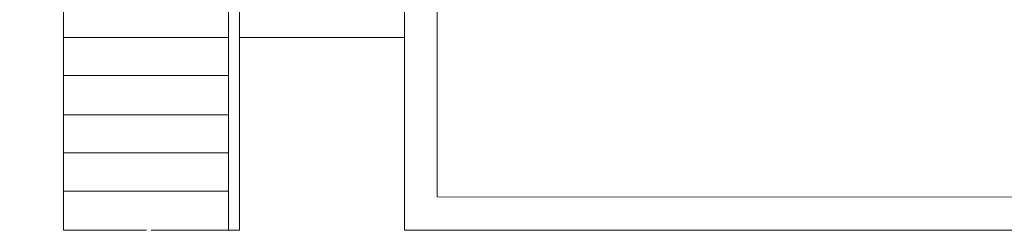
# Model space of a CAD drawing. Header units: centimetres. Extents: x -17621 to 77377, y -18613 to 66.
# Tile 45 of 173: x 7152 to 8046, y -14477 to -14286. Entities that reach past the tile are written whole.
import ezdxf

# ---------------------------------------------------------------- set-up
doc = ezdxf.new("R2010")
doc.units = ezdxf.units.CM
doc.layers.add('PDF2_A250 SCHODY', color=7, linetype='Continuous')
doc.layers.add('PDF2_WIDOKOWA', color=7, linetype='Continuous')

msp = doc.modelspace()

# ---------------------------------------------------------------- linework, layer by layer
at = {"layer": 'PDF2_A250 SCHODY', "lineweight": 5}
for points in [[(7191.73, -13868.58), (7191.73, -14477.33), (7267.08, -14477.33)], [(7191.73, -14302.07), (7341.59, -14302.07)], [(7351.75, -14302.07), (7501.61, -14302.07)], [(7191.73, -14336.78), (7341.59, -14336.78)], [(7191.73, -14372.34), (7341.59, -14372.34)], [(7191.73, -14407.06), (7341.59, -14407.06)], [(7191.73, -14441.77), (7341.59, -14441.77)], [(7271.31, -14477.33), (7346.67, -14477.33)]]:
    msp.add_lwpolyline(points, dxfattribs=at)
msp.add_lwpolyline([(7351.75, -14477.33), (7341.59, -14477.33), (7341.59, -14057.39), (7351.75, -14057.39)], close=True, dxfattribs=at)
at = {"layer": 'PDF2_WIDOKOWA', "lineweight": 5}
msp.add_lwpolyline([(10186.37, -14477.33), (7501.61, -14477.33), (7501.61, -13868.58), (7151.94, -13868.58), (7151.94, -11017.02), (7181.57, -11017.02), (7181.57, -13838.95), (7531.24, -13838.95), (7531.24, -14446.85), (10185.52, -14447.7)], dxfattribs=at)

doc.saveas('drawing.dxf')
